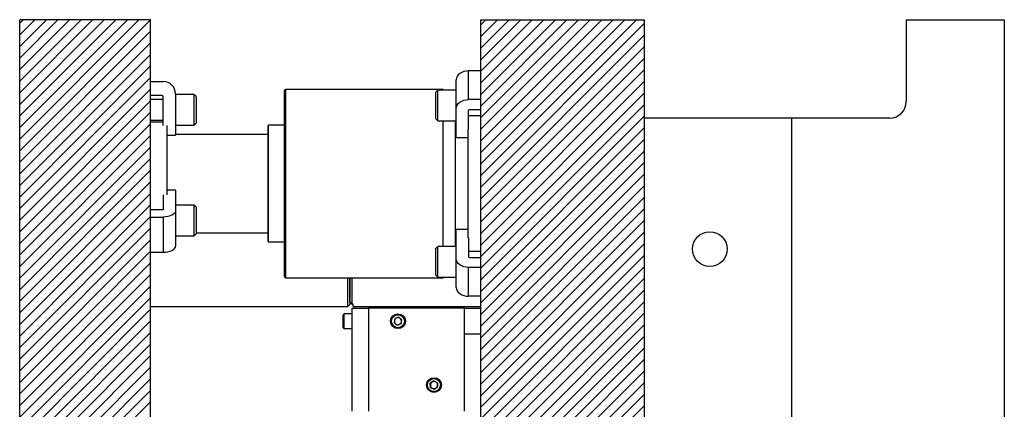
# Model space of a CAD drawing. Header units: inches. Extents: x 1802 to 2468, y -208 to -72.
# Tile 139 of 256: x 1896 to 1911, y -168 to -162. Entities that reach past the tile are written whole.
import ezdxf

# ---------------------------------------------------------------- set-up
doc = ezdxf.new("R2010")
doc.units = ezdxf.units.IN
doc.header["$LTSCALE"] = 0.5
doc.header["$MEASUREMENT"] = 0
doc.layers.add('SID-M-F', color=202, linetype='Continuous')
doc.layers.add('SID-M-S', color=105, linetype='Continuous')

msp = doc.modelspace()

# ---------------------------------------------------------------- linework, layer by layer
at = {"layer": 'SID-M-F', "linetype": 'Continuous'}
for p, q in [((1896.1424, -162.01822), (1896.19635, -161.96427)), ((1896.1424, -162.19499), (1896.37312, -161.96427)), ((1896.1424, -162.37177), (1896.5499, -161.96427)), ((1896.1424, -162.54855), (1896.72668, -161.96427)), ((1896.1424, -162.72532), (1896.90345, -161.96427)), ((1896.1424, -162.9021), (1897.08023, -161.96427)), ((1896.1424, -163.07888), (1897.25701, -161.96427)), ((1896.1424, -163.25565), (1897.43378, -161.96427)), ((1896.1424, -163.43243), (1897.61056, -161.96427)), ((1896.1424, -163.60921), (1897.78734, -161.96427)), ((1896.1424, -163.78598), (1897.96411, -161.96427)), ((1896.1424, -163.96276), (1898.14089, -161.96427)), ((1903.18767, -162.04401), (1903.26742, -161.96427)), ((1903.18767, -162.22078), (1903.44419, -161.96427)), ((1903.18767, -162.39756), (1903.62097, -161.96427)), ((1903.18767, -162.57434), (1903.79775, -161.96427)), ((1903.18767, -162.75111), (1903.97452, -161.96427)), ((1903.18767, -162.92789), (1904.1513, -161.96427)), ((1903.18767, -163.10467), (1904.32808, -161.96427)), ((1903.18767, -163.28144), (1904.50485, -161.96427)), ((1903.18767, -163.45822), (1904.68163, -161.96427)), ((1903.18767, -163.635), (1904.85841, -161.96427)), ((1903.18767, -163.81177), (1905.03518, -161.96427)), ((1903.18767, -163.98855), (1905.21196, -161.96427)), ((1903.18767, -164.16533), (1905.38874, -161.96427)), ((1903.18767, -164.3421), (1905.56551, -161.96427)), ((1903.18767, -164.51888), (1905.68767, -162.01888)), ((1896.1424, -164.13954), (1898.1424, -162.13954)), ((1896.1424, -164.31631), (1898.1424, -162.31631)), ((1903.18767, -164.69566), (1905.68767, -162.19566)), ((1903.18767, -164.87243), (1905.68767, -162.37243)), ((1896.1424, -164.49309), (1898.1424, -162.49309)), ((1903.18767, -165.04921), (1905.68767, -162.54921)), ((1896.1424, -164.66987), (1898.1424, -162.66987)), ((1903.18767, -165.22599), (1905.68767, -162.72599)), ((1896.1424, -164.84664), (1898.1424, -162.84664)), ((1903.18767, -165.40276), (1905.68767, -162.90276)), ((1896.1424, -165.02342), (1898.1424, -163.02342)), ((1903.18767, -165.57954), (1905.68767, -163.07954)), ((1896.1424, -165.2002), (1898.1424, -163.2002)), ((1896.1424, -165.37697), (1898.1424, -163.37697)), ((1903.18767, -165.75632), (1905.68767, -163.25632)), ((1903.18767, -165.9331), (1905.68767, -163.4331)), ((1896.1424, -165.55375), (1898.1424, -163.55375)), ((1903.18767, -166.10987), (1905.68767, -163.60987)), ((1896.1424, -165.73053), (1898.1424, -163.73053)), ((1903.18767, -166.28665), (1905.68767, -163.78665)), ((1896.1424, -165.9073), (1898.1424, -163.9073)), ((1903.18767, -166.46343), (1905.68767, -163.96343)), ((1896.1424, -166.08408), (1898.1424, -164.08408)), ((1903.18767, -166.6402), (1905.68767, -164.1402)), ((1896.1424, -166.26086), (1898.1424, -164.26086)), ((1896.1424, -166.43763), (1898.1424, -164.43763)), ((1903.18767, -166.81698), (1905.68767, -164.31698)), ((1903.18767, -166.99376), (1905.68767, -164.49376)), ((1896.1424, -166.61441), (1898.1424, -164.61441)), ((1903.18767, -167.17053), (1905.68767, -164.67053)), ((1896.1424, -166.79119), (1898.1424, -164.79119)), ((1903.18767, -167.34731), (1905.68767, -164.84731)), ((1896.1424, -166.96796), (1898.1424, -164.96796)), ((1903.18767, -167.52409), (1905.68767, -165.02409)), ((1896.1424, -167.14474), (1898.1424, -165.14474)), ((1896.1424, -167.32152), (1898.1424, -165.32152)), ((1903.18767, -167.70086), (1905.68767, -165.20086)), ((1903.18767, -167.87764), (1905.68767, -165.37764)), ((1896.1424, -167.49829), (1898.1424, -165.49829)), ((1903.18767, -168.05442), (1905.68767, -165.55442)), ((1896.1424, -167.67507), (1898.1424, -165.67507)), ((1903.18767, -168.23119), (1905.68767, -165.73119)), ((1896.1424, -167.85185), (1898.1424, -165.85185)), ((1903.18767, -168.40797), (1905.68767, -165.90797)), ((1896.1424, -168.02862), (1898.1424, -166.02862)), ((1903.35619, -168.41623), (1905.68767, -166.08475)), ((1896.1424, -168.2054), (1898.1424, -166.2054)), ((1896.1424, -168.38218), (1898.1424, -166.38218)), ((1903.53296, -168.41623), (1905.68767, -166.26152)), ((1903.70974, -168.41623), (1905.68767, -166.4383)), ((1896.1424, -168.55895), (1898.1424, -166.55895)), ((1903.88652, -168.41623), (1905.68767, -166.61508)), ((1896.23425, -168.64387), (1898.1424, -166.73573)), ((1904.06329, -168.41623), (1905.68767, -166.79185)), ((1896.41103, -168.64387), (1898.1424, -166.91251)), ((1904.24007, -168.41623), (1905.68767, -166.96863)), ((1896.58781, -168.64387), (1898.1424, -167.08928)), ((1904.41685, -168.41623), (1905.68767, -167.14541)), ((1896.76458, -168.64387), (1898.1424, -167.26606)), ((1896.94136, -168.64387), (1898.1424, -167.44284)), ((1904.59362, -168.41623), (1905.68767, -167.32218)), ((1904.7704, -168.41623), (1905.68767, -167.49896)), ((1897.11814, -168.64387), (1898.1424, -167.61961)), ((1904.94718, -168.41623), (1905.68767, -167.67574)), ((1897.29491, -168.64387), (1898.1424, -167.79639)), ((1905.12395, -168.41623), (1905.68767, -167.85251))]:
    msp.add_line(p, q, dxfattribs=at)
at = {"layer": 'SID-M-S'}
for p, q in [((1896.1424, -168.64387), (1896.1424, -161.96427)), ((1898.1424, -161.96427), (1896.1424, -161.96427)), ((1898.1424, -168.64387), (1898.1424, -161.96427)), ((1903.18767, -168.38356), (1903.18767, -161.96427)), ((1903.18767, -161.96427), (1905.68767, -161.96427)), ((1905.68767, -168.41623), (1905.68767, -161.96427)), ((1909.68767, -161.96427), (1909.68767, -163.21427)), ((1909.68767, -161.96427), (1911.18767, -161.96427)), ((1911.18767, -161.96427), (1911.18767, -170.96427)), ((1902.86803, -162.78479), (1902.84453, -162.80504)), ((1902.89667, -162.76817), (1902.86803, -162.78479)), ((1902.92935, -162.75582), (1902.89667, -162.76817)), ((1902.9648, -162.74821), (1902.92935, -162.75582)), ((1903.00167, -162.74564), (1902.9648, -162.74821)), ((1903.00167, -163.18405), (1903.00167, -162.74564)), ((1903.18767, -162.74564), (1903.00167, -162.74564)), ((1898.1424, -162.90627), (1898.3354, -162.90627)), ((1902.81631, -162.85321), (1902.81267, -162.87929)), ((1902.81267, -163.31769), (1902.81267, -162.87929)), ((1902.82706, -162.82814), (1902.81631, -162.85321)), ((1902.84453, -162.80504), (1902.82706, -162.82814)), ((1900.18767, -165.88177), (1900.18767, -163.04677)), ((1902.61417, -163.02677), (1900.20767, -163.02677)), ((1900.20767, -165.90177), (1900.20767, -163.02677)), ((1902.53142, -163.03665), (1902.50017, -163.0679)), ((1902.50017, -163.47415), (1902.50017, -163.0679)), ((1902.81267, -163.03665), (1902.53142, -163.03665)), ((1902.53142, -163.5054), (1902.53142, -163.03665)), ((1902.62406, -163.03665), (1902.61417, -163.02677)), ((1902.61417, -163.03665), (1902.61417, -163.02677)), ((1898.3179, -163.12127), (1898.1424, -163.12127)), ((1898.3354, -163.18302), (1898.1424, -163.18302)), ((1898.3354, -163.5795), (1898.3354, -163.13877)), ((1898.5244, -163.09527), (1898.5244, -163.72598)), ((1898.80565, -163.10489), (1898.5244, -163.10489)), ((1898.8369, -163.13614), (1898.80565, -163.10489)), ((1898.80565, -163.10489), (1898.80565, -163.33927)), ((1898.8369, -163.13614), (1898.8369, -163.33927)), ((1902.84453, -163.24344), (1902.86803, -163.22319)), ((1902.86803, -163.22319), (1902.89667, -163.20657)), ((1902.89667, -163.20657), (1902.92935, -163.19422)), ((1902.92935, -163.19422), (1902.9648, -163.18662)), ((1902.9648, -163.18662), (1903.00167, -163.18405)), ((1903.18767, -163.18405), (1903.00167, -163.18405)), ((1898.80565, -163.33927), (1898.80565, -163.57364)), ((1898.8369, -163.33927), (1898.8369, -163.54239)), ((1902.81267, -163.31769), (1902.81631, -163.29162)), ((1902.81267, -163.76367), (1902.81267, -163.31769)), ((1902.81631, -163.29162), (1902.82706, -163.26655)), ((1902.82706, -163.26655), (1902.84453, -163.24344)), ((1903.00167, -163.63379), (1903.00167, -163.34845)), ((1903.01917, -163.33608), (1903.18767, -163.33608)), ((1898.1424, -163.49552), (1898.3354, -163.49552)), ((1898.3354, -163.52677), (1898.1424, -163.52677)), ((1902.50017, -163.47415), (1902.53142, -163.5054)), ((1902.53142, -163.5054), (1902.81267, -163.5054)), ((1902.61417, -165.42313), (1902.61417, -163.5054)), ((1902.80167, -165.42313), (1902.80167, -163.5054)), ((1903.00167, -163.42727), (1903.18767, -163.42727)), ((1907.93767, -163.46427), (1905.68767, -163.46427)), ((1907.93767, -163.46427), (1907.93767, -170.96427)), ((1909.43767, -163.46427), (1907.93767, -163.46427)), ((1898.3924, -163.5795), (1898.3924, -164.63818)), ((1898.5244, -163.57364), (1898.80565, -163.57364)), ((1898.80565, -163.57364), (1898.8369, -163.54239)), ((1899.93767, -165.34702), (1899.93767, -163.58152)), ((1900.18767, -163.57364), (1899.94555, -163.57364)), ((1899.94555, -165.35489), (1899.94555, -163.57364)), ((1902.99467, -165.29475), (1902.99467, -163.63379)), ((1898.3924, -163.72598), (1898.5244, -163.72598)), ((1899.93767, -163.71427), (1898.5244, -163.71427)), ((1902.81267, -163.76367), (1902.99467, -163.76367)), ((1898.5244, -164.56494), (1898.3924, -164.56494)), ((1898.5244, -164.56494), (1898.5244, -164.8803)), ((1898.3354, -164.63818), (1898.3354, -164.85855)), ((1898.3179, -164.8673), (1898.1424, -164.8673)), ((1898.32131, -164.86713), (1898.3179, -164.8673)), ((1898.3246, -164.86663), (1898.32131, -164.86713)), ((1898.32762, -164.86582), (1898.3246, -164.86663)), ((1898.33027, -164.86474), (1898.32762, -164.86582)), ((1898.33245, -164.86341), (1898.33027, -164.86474)), ((1898.33407, -164.8619), (1898.33245, -164.86341)), ((1898.33506, -164.86026), (1898.33407, -164.8619)), ((1898.3354, -164.85855), (1898.33506, -164.86026)), ((1898.5244, -164.8803), (1898.52077, -164.89873)), ((1898.80565, -164.79239), (1898.5244, -164.79239)), ((1898.5244, -164.8803), (1898.5244, -165.41723)), ((1898.8369, -164.82364), (1898.80565, -164.79239)), ((1898.80565, -164.79239), (1898.80565, -165.02677)), ((1898.8369, -164.82364), (1898.8369, -165.02677)), ((1898.1424, -164.9748), (1898.3354, -164.9748)), ((1898.37227, -164.97298), (1898.3354, -164.9748)), ((1898.3354, -164.9748), (1898.3354, -165.51173)), ((1898.40773, -164.96761), (1898.37227, -164.97298)), ((1898.4404, -164.95887), (1898.40773, -164.96761)), ((1898.46904, -164.94712), (1898.4404, -164.95887)), ((1898.49255, -164.9328), (1898.46904, -164.94712)), ((1898.51001, -164.91646), (1898.49255, -164.9328)), ((1898.52077, -164.89873), (1898.51001, -164.91646)), ((1898.80565, -165.02677), (1898.80565, -165.26114)), ((1898.8369, -165.02677), (1898.8369, -165.22989)), ((1902.81267, -165.61084), (1902.81267, -165.16486)), ((1902.99467, -165.16486), (1902.81267, -165.16486)), ((1898.5244, -165.26114), (1898.80565, -165.26114)), ((1898.80565, -165.26114), (1898.8369, -165.22989)), ((1898.8369, -165.21427), (1899.93767, -165.21427)), ((1903.00167, -165.29475), (1903.00167, -165.58008)), ((1898.40773, -165.50454), (1898.4404, -165.49581)), ((1898.4404, -165.49581), (1898.46904, -165.48406)), ((1898.46904, -165.48406), (1898.49255, -165.46974)), ((1898.49255, -165.46974), (1898.51001, -165.4534)), ((1898.51001, -165.4534), (1898.52077, -165.43567)), ((1898.52077, -165.43567), (1898.5244, -165.41723)), ((1899.94555, -165.35489), (1900.18767, -165.35489)), ((1902.53142, -165.42313), (1902.50017, -165.45438)), ((1902.50017, -165.86063), (1902.50017, -165.45438)), ((1902.81267, -165.42313), (1902.53142, -165.42313)), ((1902.53142, -165.89188), (1902.53142, -165.42313)), ((1898.1424, -165.51173), (1898.3354, -165.51173)), ((1898.3354, -165.51173), (1898.37227, -165.50992)), ((1898.37227, -165.50992), (1898.40773, -165.50454)), ((1902.81267, -166.04925), (1902.81267, -165.61084)), ((1902.81631, -165.63691), (1902.81267, -165.61084)), ((1902.82706, -165.66198), (1902.81631, -165.63691)), ((1903.18767, -165.50126), (1903.00167, -165.50126)), ((1903.01917, -165.59246), (1903.18767, -165.59246)), ((1902.84453, -165.68509), (1902.82706, -165.66198)), ((1902.86803, -165.70534), (1902.84453, -165.68509)), ((1902.89667, -165.72196), (1902.86803, -165.70534)), ((1902.92935, -165.73431), (1902.89667, -165.72196)), ((1902.9648, -165.74192), (1902.92935, -165.73431)), ((1903.00167, -165.74448), (1902.9648, -165.74192)), ((1903.18767, -165.74448), (1903.00167, -165.74448)), ((1903.00167, -166.18289), (1903.00167, -165.74448)), ((1900.20767, -165.90177), (1902.61417, -165.90177)), ((1901.1574, -166.33927), (1901.1574, -165.90177)), ((1901.1874, -165.90177), (1901.1874, -166.30927)), ((1901.18767, -166.27144), (1901.18767, -165.90177)), ((1901.21767, -165.90177), (1901.21767, -166.30279)), ((1902.50017, -165.86063), (1902.53142, -165.89188)), ((1902.53142, -165.89188), (1902.81267, -165.89188)), ((1902.61417, -165.90177), (1902.62406, -165.89188)), ((1902.61417, -165.90177), (1902.61417, -165.89188)), ((1902.81267, -166.04925), (1902.81631, -166.07532)), ((1902.81631, -166.07532), (1902.82706, -166.10039)), ((1902.82706, -166.10039), (1902.84453, -166.12349)), ((1902.84453, -166.12349), (1902.86803, -166.14375)), ((1902.86803, -166.14375), (1902.89667, -166.16037)), ((1902.89667, -166.16037), (1902.92935, -166.17272)), ((1902.92935, -166.17272), (1902.9648, -166.18032)), ((1902.9648, -166.18032), (1903.00167, -166.18289)), ((1903.18767, -166.18289), (1903.00167, -166.18289)), ((1898.1424, -166.33927), (1901.1574, -166.33927)), ((1901.1574, -166.33927), (1901.1874, -166.30927)), ((1901.21767, -166.30279), (1901.18767, -166.27144)), ((1901.23767, -166.30279), (1901.21767, -166.30279)), ((1901.22267, -167.93927), (1901.22267, -166.36427)), ((1901.22267, -166.36427), (1901.47267, -166.36427)), ((1901.23767, -166.33927), (1901.23767, -166.30279)), ((1901.23767, -166.33927), (1903.18767, -166.33927)), ((1901.47267, -166.36427), (1901.47267, -167.93927)), ((1902.93767, -166.36427), (1901.47267, -166.36427)), ((1902.93767, -167.93927), (1902.93767, -166.36427)), ((1902.93767, -166.36427), (1903.18767, -166.36427)), ((1901.09867, -166.45127), (1901.08467, -166.46527)), ((1901.08467, -166.66327), (1901.08467, -166.46527)), ((1901.22267, -166.45127), (1901.09867, -166.45127)), ((1901.09867, -166.67727), (1901.09867, -166.45127)), ((1901.87597, -166.52209), (1901.86279, -166.58362)), ((1901.93585, -166.50273), (1901.87597, -166.52209)), ((1901.93585, -166.50273), (1901.98256, -166.54491)), ((1901.96938, -166.60645), (1901.98256, -166.54491)), ((1901.08467, -166.66327), (1901.09867, -166.67727)), ((1901.09867, -166.67727), (1901.22267, -166.67727)), ((1901.9095, -166.6258), (1901.86279, -166.58362)), ((1901.96938, -166.60645), (1901.9095, -166.6258)), ((1903.18767, -166.76427), (1902.93767, -166.76427)), ((1902.46921, -167.47643), (1902.41652, -167.51085)), ((1902.41999, -167.57369), (1902.41652, -167.51085)), ((1902.41999, -167.57369), (1902.47614, -167.6021)), ((1902.46921, -167.47643), (1902.52536, -167.50485)), ((1902.47614, -167.6021), (1902.52882, -167.56768)), ((1902.52536, -167.50485), (1902.52882, -167.56768))]:
    msp.add_line(p, q, dxfattribs=at)
for centre, radius in [((1906.68767, -165.46427), 0.26565), ((1901.92267, -166.56427), 0.113), ((1901.92267, -166.56427), 0.099), ((1902.47267, -167.53927), 0.113), ((1902.47267, -167.53927), 0.099)]:
    msp.add_circle(centre, radius, dxfattribs=at)
for centre, radius, start, end in [((1898.3354, -163.09527), 0.189, 360, 90), ((1900.20767, -163.04677), 0.02, 90, 180), ((1898.3179, -163.13877), 0.0175, 0, 90), ((1909.43767, -163.21427), 0.25, 270, 0), ((1903.01699, -163.35155), 0.01562, 81.950533, 168.578246), ((1899.94555, -163.58152), 0.00787, 90, 180), ((1899.94555, -165.34702), 0.00787, 180, 270), ((1903.01699, -165.57699), 0.01562, 191.421754, 278.049467), ((1900.20767, -165.88177), 0.02, 180, 270), ((1901.92267, -166.56427), 0.0545, 107.911734, 167.911734), ((1901.92267, -166.56427), 0.0545, 47.911734, 107.911734), ((1901.92267, -166.56427), 0.0545, 347.911734, 47.911734), ((1901.92267, -166.56427), 0.0545, 167.911734, 227.911734), ((1901.92267, -166.56427), 0.0545, 227.911734, 287.911734), ((1901.92267, -166.56427), 0.0545, 287.911734, 347.911734), ((1902.47267, -167.53927), 0.0545, 123.156228, 183.156228), ((1902.47267, -167.53927), 0.0545, 183.156228, 243.156228), ((1902.47267, -167.53927), 0.0545, 63.156228, 123.156228), ((1902.47267, -167.53927), 0.0545, 243.156228, 303.156228), ((1902.47267, -167.53927), 0.0545, 3.156228, 63.156228), ((1902.47267, -167.53927), 0.0545, 303.156228, 3.156228)]:
    msp.add_arc(centre, radius, start, end, dxfattribs=at)

doc.saveas('drawing.dxf')
